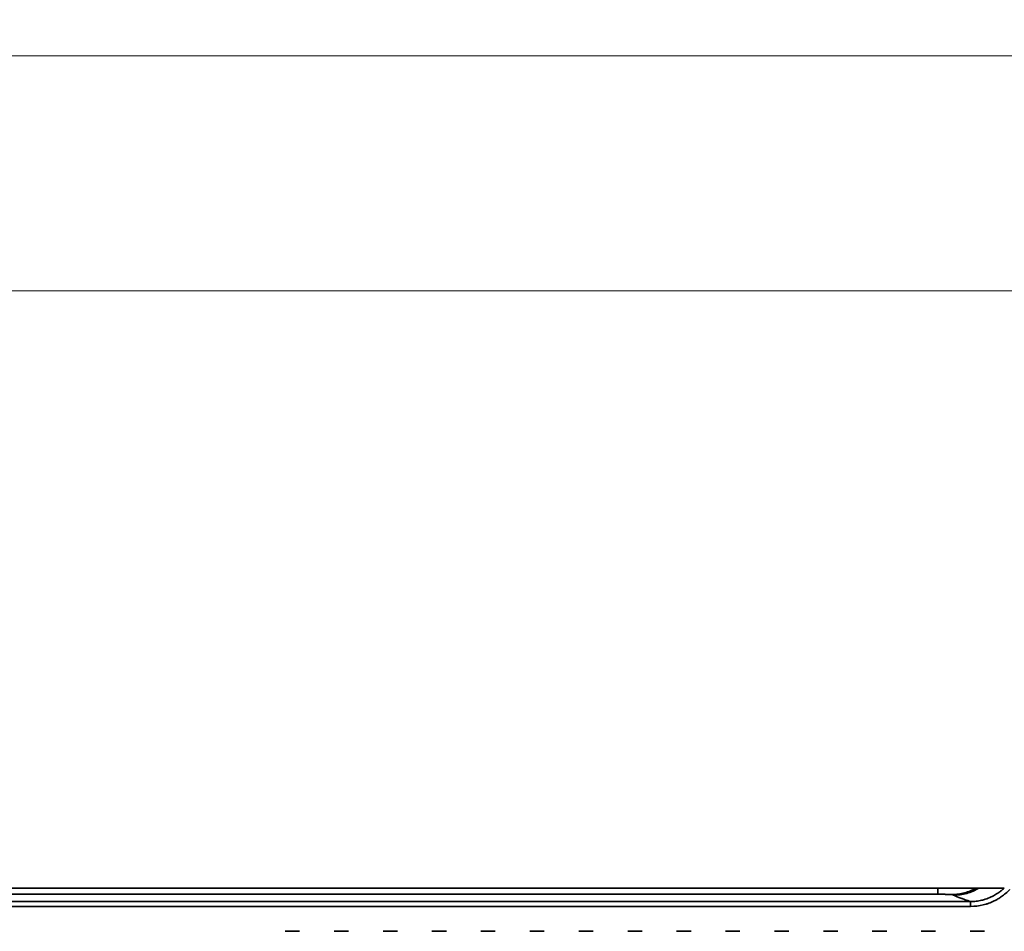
# Model space of a CAD drawing. Header units: millimetres. Extents: x 31 to 1647, y 187 to 975.
# Tile 121 of 151: x 1363 to 1464, y 727 to 820. Entities that reach past the tile are written whole.
import ezdxf

# ---------------------------------------------------------------- set-up
doc = ezdxf.new("R2010")
doc.units = ezdxf.units.MM
doc.layers.add('1', color=7, linetype='Continuous', true_color=0xffffff)
doc.styles.add('kanji2', font='simplex.shx', dxfattribs={"bigfont": 'bigfont.shx'})
doc.dimstyles.get("Standard").update_dxf_attribs({"dimtxt": 0.18, "dimasz": 0.18, "dimexe": 0.18, "dimexo": 0.0625, "dimgap": 0.09, "dimtad": 0, "dimtih": 1, "dimtoh": 1, "dimdec": 4, "dimzin": 0, "dimdsep": 46, "dimtxsty": 'Standard', "dimcen": 0.09, "dimadec": 0, "dimazin": 0, "dimtfac": 1, "dimtdec": 4, "dimtofl": 0, "dimtmove": 0, "dimatfit": 3, "dimfxl": 1, "dimtolj": 1, "dimtzin": 0, "dimarcsym": 0})

# ---------------------------------------------------------------- blocks, each defined once
blk = doc.blocks.new('_U13')
at = {"layer": '1', "color": 146, "lineweight": 13}
for p, q in [((1160.14034, 489.863674), (1160.14034, 794.404317)), ((1501.572678, 489.784801), (1501.572678, 794.404317)), ((1160.14034, 792.404317), (1163.140337, 793.208165)), ((1501.572678, 792.404317), (1498.572675, 793.208165)), ((1160.14034, 792.404317), (1501.572678, 792.404317)), ((1160.14034, 792.404317), (1163.140342, 791.600469)), ((1501.572678, 792.404317), (1498.572681, 791.600469))]:
    blk.add_line(p, q, dxfattribs=at)
at = {"layer": '1', "color": 146, "linetype": 'Continuous', "lineweight": 13, "insert": (1324.478493, 792.170809), "char_height": 3, "attachment_point": 7, "line_spacing_factor": 0.63253, "style": 'kanji2'}
blk.add_mtext('\\W0.9183;341.4', dxfattribs=at)
blk = doc.blocks.new('_Open')
at = {"color": 0, "linetype": 'ByBlock', "lineweight": -2}
for p, q in [((-1, 0.166667), (0, 0)), ((-1, -0.166667), (0, 0)), ((0, 0), (-1, 0))]:
    blk.add_line(p, q, dxfattribs=at)
blk = doc.blocks.new('_U14')
at = {"layer": '1', "color": 146, "lineweight": 13}
for p, q in [((1042.396509, 415.784238), (1042.396509, 818.404317)), ((1619.316509, 415.784238), (1619.316509, 818.404317)), ((1042.396509, 816.404317), (1045.396506, 817.208165)), ((1619.316509, 816.404317), (1616.316506, 817.208165)), ((1042.396509, 816.404317), (1619.316509, 816.404317)), ((1042.396509, 816.404317), (1045.396512, 815.600469)), ((1619.316509, 816.404317), (1616.316512, 815.600469))]:
    blk.add_line(p, q, dxfattribs=at)
at = {"layer": '1', "color": 146, "linetype": 'Continuous', "lineweight": 13, "insert": (1324.478493, 816.170809), "char_height": 3, "attachment_point": 7, "line_spacing_factor": 0.63253, "style": 'kanji2'}
blk.add_mtext('\\W0.9303;576.9', dxfattribs=at)

msp = doc.modelspace()

# ---------------------------------------------------------------- linework, layer by layer
at = {"layer": '1', "color": 18, "linetype": 'Continuous', "lineweight": 35}
for p, q in [((1456.8198, 731.3542), (1204.8933, 731.3542)), ((1204.8933, 730.7127), (1456.8198, 730.7127)), ((1460.1549, 729.9746), (1201.5568, 729.9746)), ((1460.1549, 729.4747), (1201.5572, 729.4747)), ((1390.1186, 726.9295), (1391.5945, 726.9295)), ((1395.1186, 726.9295), (1396.5945, 726.9295)), ((1400.1186, 726.9295), (1401.5945, 726.9295)), ((1405.1186, 726.9295), (1406.5945, 726.9295)), ((1410.1186, 726.9295), (1411.5945, 726.9295)), ((1415.1186, 726.9295), (1416.5945, 726.9295)), ((1420.1186, 726.9295), (1421.5945, 726.9295)), ((1425.1186, 726.9295), (1426.5945, 726.9295)), ((1430.1186, 726.9295), (1431.5945, 726.9295)), ((1435.1186, 726.9295), (1436.5945, 726.9295)), ((1440.1186, 726.9295), (1441.5945, 726.9295)), ((1445.1186, 726.9295), (1446.5945, 726.9295)), ((1450.1186, 726.9295), (1451.5945, 726.9295)), ((1455.1186, 726.9295), (1456.5945, 726.9295)), ((1460.1186, 726.9295), (1461.5945, 726.9295))]:
    msp.add_line(p, q, dxfattribs=at)
for points, knots in [([(1460.7335, 731.3543), (1460.7295, 731.3543), (1460.7216, 731.3543), (1460.7027, 731.3542), (1460.6788, 731.3542), (1460.6493, 731.3541), (1460.6103, 731.354), (1460.5288, 731.3543), (1460.3529, 731.3541), (1460.0117, 731.3542), (1459.6203, 731.3542), (1459.275, 731.3541), (1459.0363, 731.354), (1458.7857, 731.354), (1458.5244, 731.3541), (1458.2541, 731.3541), (1457.9761, 731.3542), (1457.6922, 731.3542), (1457.4037, 731.3542), (1457.1124, 731.3542), (1456.9173, 731.3542), (1456.8198, 731.3542)], [0, 0, 0, 0, 0.02505798, 0.05008739, 0.0750882, 0.10006041, 0.12500399, 0.15886227, 0.24979848, 0.3678772, 0.49937182, 0.54990703, 0.60031332, 0.6505997, 0.70077513, 0.75084859, 0.80082907, 0.85072551, 0.90054686, 0.95030205, 1, 1, 1, 1]), ([(1456.8198, 730.7127), (1456.8198, 730.7163), (1456.8198, 730.7326), (1456.8198, 730.7907), (1456.8198, 730.8324), (1456.8198, 730.9404), (1456.8198, 731.0068), (1456.8198, 731.1631), (1456.8198, 731.2531), (1456.8198, 731.3542)], [0, 0, 0, 0, 0.25, 0.25, 0.5, 0.5, 0.75, 0.75, 1, 1, 1, 1]), ([(1458.2667, 730.6884), (1458.4821, 730.6885), (1458.6974, 730.7029), (1459.1244, 730.7597), (1459.336, 730.8021), (1459.7519, 730.9144), (1459.9562, 730.9842), (1460.3539, 731.15), (1460.5472, 731.246), (1460.7335, 731.3543)], [0, 0, 0, 0, 0.25, 0.25, 0.5, 0.5, 0.75, 0.75, 1, 1, 1, 1]), ([(1458.2667, 730.6884), (1458.2801, 730.6827), (1458.3068, 730.6714), (1458.3466, 730.6543), (1458.3745, 730.6396), (1458.3976, 730.6282), (1458.4107, 730.6224), (1458.4165, 730.6199)], [0, 0, 0, 0, 0.2482692, 0.49769076, 0.74826851, 0.88810896, 1, 1, 1, 1]), ([(1461.0155, 731.3534), (1460.8232, 731.236), (1460.6211, 731.1306), (1460.2027, 730.9476), (1459.9862, 730.8701), (1459.5449, 730.7456), (1459.32, 730.6987), (1458.8682, 730.636), (1458.6413, 730.6204), (1458.4165, 730.6199)], [0, 0, 0, 0, 0.25, 0.25, 0.5, 0.5, 0.75, 0.75, 1, 1, 1, 1]), ([(1460.1549, 729.9746), (1459.9564, 730.0417), (1459.6822, 730.1362), (1459.4037, 730.2355), (1459.2747, 730.2825), (1459.2217, 730.3021), (1459.1868, 730.315), (1459.1679, 730.322), (1458.9097, 730.4184), (1458.6643, 730.5158), (1458.4165, 730.6199)], [0, 0, 0, 0, 0.25, 0.375, 0.4375, 0.46875, 0.46875, 0.5, 0.5, 1, 1, 1, 1]), ([(1463.6092, 731.3543), (1463.5505, 731.3), (1463.4011, 731.1616), (1463.1081, 730.9283), (1462.7211, 730.67), (1462.2304, 730.4114), (1461.751, 730.2252), (1461.2349, 730.0837), (1460.73, 729.9965), (1460.3467, 729.9746), (1460.1561, 729.9747), (1460.1549, 729.9747)], [0, 0, 0, 0, 0.06300633, 0.16032024, 0.29458257, 0.42880428, 0.59646174, 0.69837696, 0.84990701, 0.9990196, 1, 1, 1, 1]), ([(1464.1759, 731.2165), (1464.1753, 731.2158), (1464.1748, 731.2152), (1463.9107, 730.9319), (1463.563, 730.6444), (1463.208, 730.3945), (1463.0867, 730.3161), (1462.8385, 730.1692), (1462.6723, 730.0814), (1462.4005, 729.9481), (1462.123, 729.8304), (1461.8368, 729.736), (1461.6441, 729.6782), (1461.5016, 729.641), (1461.0242, 729.5259), (1460.5929, 729.4747), (1460.1549, 729.4747)], [0, 0, 0, 0, 0.00027229, 0.00027229, 0.12523826, 0.12523826, 0.18772124, 0.18772124, 0.25020422, 0.25020422, 0.37517018, 0.43765317, 0.43765317, 0.50013615, 0.50013615, 1, 1, 1, 1]), ([(1463.6093, 731.3542), (1463.4509, 731.3542), (1463.2925, 731.3542), (1462.9695, 731.3542), (1462.8048, 731.3542), (1462.3666, 731.3542), (1462.0931, 731.3542), (1461.5521, 731.3542), (1461.2846, 731.3542), (1461.0169, 731.3542), (1461.0169, 731.3542), (1461.0168, 731.3542)], [0, 0, 0, 0, 0.18338914, 0.18338914, 0.3740523, 0.3740523, 0.69059022, 0.69059022, 0.99999931, 0.99999931, 1, 1, 1, 1]), ([(1460.1549, 729.4747), (1460.1549, 729.507), (1460.1549, 729.5394), (1460.1549, 729.6029), (1460.1549, 729.6341), (1460.1549, 729.694), (1460.1549, 729.7227), (1460.1549, 729.7768), (1460.1549, 729.8021), (1460.1549, 729.8482), (1460.1549, 729.8691), (1460.1549, 729.9056), (1460.1549, 729.9213), (1460.1549, 729.9469), (1460.1549, 729.9567), (1460.1549, 729.9703), (1460.1549, 729.974), (1460.1549, 729.9746)], [0, 0, 0, 0, 0.125, 0.125, 0.25, 0.25, 0.375, 0.375, 0.5, 0.5, 0.625, 0.625, 0.75, 0.75, 0.875, 0.875, 1, 1, 1, 1])]:
    msp.add_open_spline(points, degree=3, knots=knots, dxfattribs=at)
for points in [[(1456.8198, 730.7127), (1456.8814, 730.7127), (1457.0036, 730.7126), (1457.186, 730.7119), (1457.3617, 730.7109), (1457.5289, 730.7095), (1457.6845, 730.7078), (1457.826, 730.7057), (1457.9512, 730.7033), (1458.058, 730.7006), (1458.1445, 730.6978), (1458.2096, 730.6947), (1458.2518, 730.6916), (1458.2643, 730.6895), (1458.2667, 730.6884)], [(1461.0129, 731.3545), (1460.92, 731.3539), (1460.8269, 731.3539), (1460.7334, 731.3545)]]:
    msp.add_open_spline(points, degree=3, dxfattribs=at)

# ---------------------------------------------------------------- dimensions: what is measured, and where the dimension line sits
at = {"layer": '1', "color": 146, "linetype": 'Continuous', "lineweight": 13}
for base, p1, p2, picture, middle in [((1619.3165, 816.4043), (1042.3965, 415.7842), (1619.3165, 415.7842), '_U14', (1330.8565, 816.4043)), ((1501.5727, 792.4043), (1160.1403, 489.8637), (1501.5727, 489.7848), '_U13', (1330.8565, 792.4043))]:
    dim = msp.add_linear_dim(base=base, p1=p1, p2=p2, dimstyle='Standard', override={"dimtxt": 3, "dimasz": 3, "dimexe": 2, "dimexo": 0, "dimgap": 0.6, "dimtad": 1, "dimtih": 1, "dimtoh": 0, "dimdec": 1, "dimlfac": 1, "dimzin": 8, "dimdsep": 46, "dimlunit": 2, "dimtxsty": 'kanji2', "dimblk1": 'Open', "dimblk2": 'Open', "dimsah": 1, "dimse1": 0, "dimse2": 0, "dimsd1": 0, "dimsd2": 0, "dimclrd": 146, "dimclre": 146, "dimclrt": 146, "dimtol": 0, "dimtm": -0.1, "dimtfac": 0.833333, "dimtdec": 2, "dimtofl": 1, "dimtmove": 0, "dimtzin": 8, "dimlwd": 13, "dimlwe": 13}, dxfattribs=at)
    dim.commit()
    dim.dimension.update_dxf_attribs({"geometry": picture, "text_midpoint": middle, "dimtype": 160})

doc.saveas('drawing.dxf')
